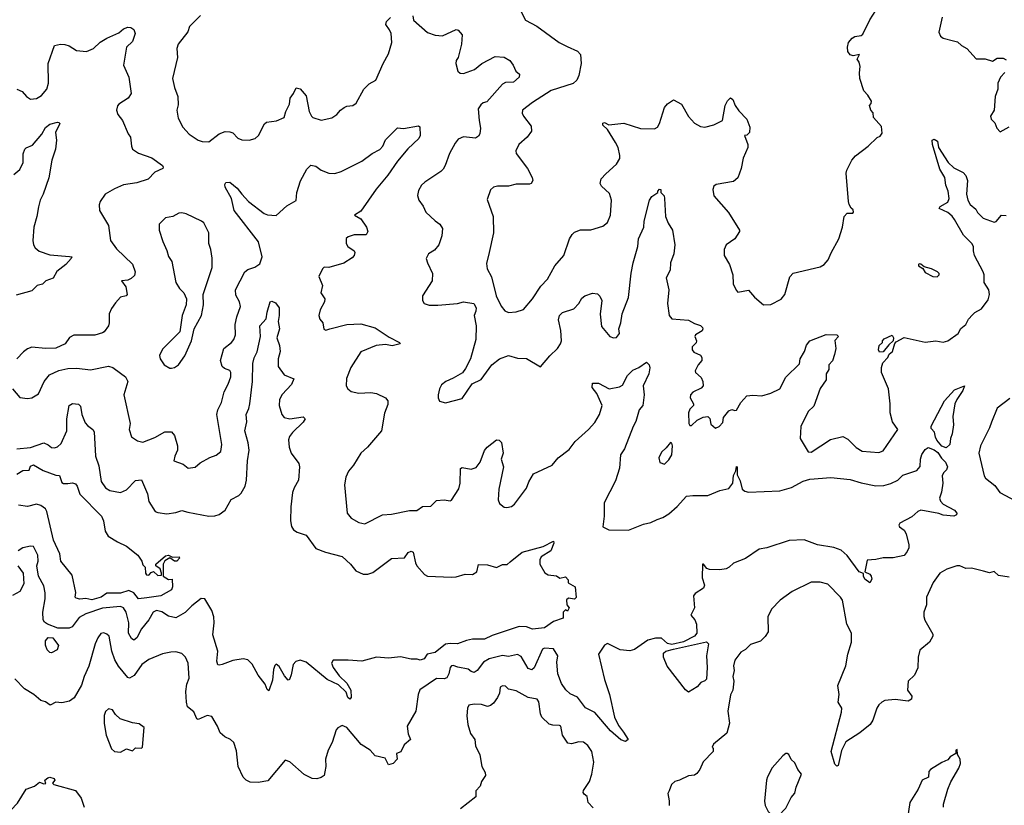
# Model space of a CAD drawing. Extents: x 2220333 to 2384341, y 721037 to 894043.
# Tile 136 of 256: x 2255663 to 2262233, y 797667 to 802908. Entities that reach past the tile are written whole.
import ezdxf

# ---------------------------------------------------------------- set-up
doc = ezdxf.new("R2010")
doc.units = 0

msp = doc.modelspace()

# ---------------------------------------------------------------- linework, layer by layer
at = {"layer": '0CON10XD'}
for points in [[(2258795.6, 801354.4), (2258778.3, 801281.7), (2258782, 801245), (2258812.1, 801192.1), (2258843.1, 801065), (2258875, 800996.2), (2258900, 800965), (2258925, 800954.2), (2258975, 800959.2), (2259025, 800974), (2259084.3, 801045), (2259140.2, 801129.8), (2259185, 801178), (2259233.9, 801266.1), (2259294.2, 801335), (2259331.9, 801445), (2259350, 801475), (2259365, 801490), (2259405, 801505.8), (2259475, 801506), (2259555, 801530), (2259585.5, 801554.5), (2259605.6, 801605), (2259611.1, 801705), (2259597.5, 801747.5), (2259545, 801797.5), (2259535.5, 801815.5), (2259542.7, 801847.3), (2259575, 801880.8), (2259645.6, 801944.4), (2259667.3, 801982.7), (2259667.7, 802002.3), (2259655.6, 802055), (2259638.9, 802088.9), (2259586.2, 802176.2), (2259554.3, 802205), (2259555, 802218.8), (2259565, 802222), (2259595, 802206.7), (2259695, 802218.1), (2259805, 802182.9), (2259899.3, 802180.7), (2259918, 802192), (2259932.9, 802215), (2259965, 802321.2), (2259985, 802347.5), (2260025, 802373.8), (2260078.8, 802345), (2260125, 802263.3), (2260165, 802218), (2260205, 802196), (2260235, 802191.4), (2260295, 802205.8), (2260352.5, 802235), (2260370, 802335), (2260385, 802367.5), (2260406.4, 802386.4), (2260422.5, 802375), (2260438, 802335), (2260460.7, 802300.7), (2260514, 802245), (2260535, 802190), (2260532.5, 802155), (2260515, 802137.5), (2260500, 802135), (2260521.1, 802075), (2260521.4, 802055), (2260490, 801985), (2260477.5, 801915), (2260455, 801852.5), (2260425, 801828.8), (2260310.5, 801809.5), (2260295, 801797.5), (2260288.8, 801775), (2260295, 801732.5), (2260391.7, 801621.7), (2260466.2, 801505), (2260465.9, 801494.1), (2260434.4, 801445.6), (2260378, 801405), (2260364.3, 801375), (2260362.9, 801335), (2260400, 801275), (2260421.4, 801205), (2260424, 801145), (2260442.7, 801102.7), (2260455, 801090), (2260525, 801102.5), (2260566.1, 801056.1), (2260626.7, 801006.7), (2260675, 801008.8), (2260745, 801043.8), (2260767.8, 801075), (2260801.7, 801191.7), (2260825, 801216.4), (2261005, 801258.2), (2261030, 801275), (2261056.7, 801305), (2261076.6, 801353.4), (2261128, 801445), (2261153.8, 801525), (2261163.9, 801596.1), (2261185, 801617.5), (2261221.7, 801618.3), (2261227.5, 801625), (2261225, 801640), (2261210.7, 801650.7), (2261197.5, 801675), (2261193.3, 801695), (2261177.5, 801885), (2261182.5, 801905), (2261215, 801970), (2261240.7, 801999.3), (2261325, 802063.3), (2261385, 802122.5), (2261405, 802130), (2261418.3, 802151.7), (2261413.8, 802195), (2261360, 802255), (2261357, 802287), (2261342.5, 802305), (2261332.5, 802335), (2261345, 802350), (2261346.2, 802365), (2261323.3, 802405), (2261295, 802433.3), (2261268.1, 802515), (2261265.7, 802554.3), (2261272, 802595), (2261264, 802625), (2261251.2, 802645), (2261266.7, 802675), (2261225, 802667.5), (2261205, 802673.1), (2261188.2, 802695), (2261185.6, 802725.6), (2261193.5, 802755), (2261218, 802785), (2261235, 802795.6), (2261277, 802803), (2261289.1, 802810.9), (2261335, 802906.2), (2261375, 802968.8)], [(2258996.4, 802986.4), (2259038, 802905), (2259114.5, 802864.5), (2259263.8, 802755), (2259315, 802729.2), (2259385, 802698), (2259404, 802675), (2259408.9, 802615), (2259394.4, 802535), (2259380, 802505), (2259356.7, 802483.3), (2259209.2, 802435), (2259084, 802355), (2259018.8, 802305), (2259016, 802285), (2259023.8, 802265), (2259075, 802197.5), (2259078.8, 802165), (2259048.8, 802125), (2258993.8, 802075), (2258972.7, 802032.7), (2258976.2, 802015), (2259050.8, 801915), (2259082, 801855), (2259086.2, 801835), (2259076.7, 801815), (2259065, 801810), (2258975, 801810.8), (2258925, 801797.1), (2258852.3, 801797.7), (2258825, 801790), (2258805, 801772.5), (2258781.7, 801708.3), (2258823.1, 801595), (2258825.6, 801485), (2258795.6, 801354.4)], [(2256868.8, 802935), (2256796.4, 802863.6), (2256785, 802827.5), (2256721.2, 802745), (2256711.2, 802715), (2256716, 802655), (2256682.5, 802515), (2256695.6, 802455), (2256718.9, 802395), (2256720.5, 802339.5), (2256710.8, 802305), (2256720.3, 802250.3), (2256752, 802192), (2256794, 802145), (2256855, 802104), (2256880, 802095), (2256925, 802094.3), (2256995, 802147.1), (2257035, 802161.1), (2257065, 802160.6), (2257085, 802152.5), (2257118.3, 802118.3), (2257145, 802106), (2257195, 802104), (2257235, 802116.2), (2257255.5, 802134.5), (2257297.3, 802212.7), (2257310, 802225), (2257375.6, 802234.4), (2257428.6, 802255), (2257439.4, 802295), (2257462.5, 802345), (2257468.1, 802385), (2257490, 802415), (2257507, 802453), (2257535, 802447.5), (2257575, 802400), (2257595.6, 802295.6), (2257609.2, 802265), (2257620, 802255), (2257675, 802238.8), (2257746.2, 802253.8), (2257778.8, 802275), (2257803.3, 802305), (2257827.3, 802322.7), (2257845, 802331.2), (2257885, 802335.8), (2257907.9, 802352.1), (2257960, 802445), (2257995, 802479.2), (2258040, 802505), (2258087.3, 802615), (2258125, 802681.2), (2258145.6, 802755), (2258141.1, 802815), (2258131.3, 802841.3), (2258106.7, 802875), (2258110, 802895), (2258138, 802922)], [(2258285.9, 802934.1), (2258290, 802905), (2258385, 802821.9), (2258435, 802804.4), (2258485, 802799.4), (2258575, 802842.5), (2258588.6, 802838.6), (2258616.1, 802806.1), (2258610.8, 802745), (2258588.8, 802655), (2258576.2, 802635), (2258572.5, 802615), (2258587.5, 802565), (2258601.7, 802551.7), (2258625, 802548.8), (2258696.7, 802575), (2258746, 802615), (2258835, 802662), (2258895, 802657.5), (2258933.8, 802635), (2258955.7, 802605.7), (2258973.3, 802565), (2258997.5, 802545), (2258996.7, 802525), (2258957.9, 802492.1), (2258905, 802490), (2258885, 802478), (2258779.3, 802360.7), (2258755, 802354), (2258739.7, 802340.3), (2258722.3, 802312.3), (2258728, 802235), (2258738.9, 802185), (2258733.6, 802146.4), (2258725, 802130), (2258705, 802118.6), (2258625, 802127.7), (2258589.1, 802110.9), (2258568.5, 802085), (2258531.1, 802015), (2258503.1, 801935), (2258489.1, 801910.9), (2258474, 801895), (2258366.2, 801825), (2258345, 801803.3), (2258325, 801767.5), (2258316.7, 801735), (2258326.2, 801705), (2258355, 801663.3), (2258373, 801623), (2258435, 801565.7), (2258466.2, 801545), (2258484.2, 801515), (2258480, 801465), (2258459.4, 801405), (2258430.3, 801369.7), (2258391.2, 801345), (2258376.2, 801315), (2258384, 801285), (2258418.6, 801215), (2258415.8, 801165)], [(2261818, 802925), (2261796.2, 802825), (2261807.7, 802797.7), (2261824.3, 802784.3), (2261893, 802767), (2261920.7, 802760.7), (2261946.7, 802735), (2261983.3, 802715), (2262045, 802646.7), (2262106.1, 802646.1), (2262155, 802632.5), (2262185, 802652.5), (2262225, 802652.5), (2262245, 802640)], [(2255645, 802444), (2255679.1, 802429.1), (2255708.1, 802395), (2255735, 802377.8), (2255775, 802383.3), (2255808.3, 802401.7), (2255844.6, 802445.4), (2255856.5, 802485), (2255853.3, 802615), (2255895, 802736), (2255935, 802744.2), (2255965, 802742.9), (2255993.4, 802733.4), (2256043, 802703), (2256110, 802695), (2256155, 802716.7), (2256201.2, 802758.8), (2256245, 802785.8), (2256325, 802821.2), (2256355, 802848), (2256385, 802858.8), (2256405, 802856.7), (2256425, 802842.5), (2256433.8, 802815), (2256415, 802763.3), (2256376.1, 802723.9), (2256355.8, 802605), (2256390.8, 802525), (2256407.1, 802415), (2256386.4, 802383.6), (2256324, 802345), (2256315, 802332.5), (2256310, 802305), (2256317.5, 802275), (2256348.6, 802235), (2256387.3, 802147.3), (2256403.3, 802125), (2256408.8, 802065), (2256416, 802045), (2256455, 802017.1), (2256545.4, 801985.4), (2256615, 801936.2), (2256620, 801925), (2256617.5, 801915), (2256565, 801891.2), (2256521.2, 801845), (2256445, 801819.6), (2256355, 801805.5), (2256295, 801780.5), (2256234.2, 801745), (2256199.2, 801695), (2256193.9, 801673.9), (2256196.2, 801635), (2256256.2, 801535), (2256268.6, 801435), (2256309.2, 801379.2), (2256415, 801276.2), (2256434.2, 801225), (2256428.7, 801201.3), (2256407.6, 801182.4), (2256385, 801171.2), (2256342.5, 801165), (2256371.2, 801125), (2256380, 801075), (2256373.6, 801066.4), (2256335, 801056.2), (2256301.7, 801018.3), (2256275, 800981.2), (2256259.2, 800945), (2256260.8, 800885), (2256255, 800866.7), (2256226, 800825), (2256215, 800818), (2256165, 800804.4), (2256025, 800802.5), (2255995, 800788.8), (2255967.5, 800745), (2255905, 800716.2), (2255835, 800714), (2255745, 800722.5), (2255715, 800712), (2255687.6, 800692.4), (2255644.2, 800645)], [(2262236.2, 802555), (2262206.7, 802525), (2262188.8, 802485), (2262188.6, 802445), (2262172.9, 802395), (2262166, 802305), (2262141.1, 802265), (2262145, 802244), (2262170.5, 802220.5), (2262183.9, 802183.9), (2262205, 802160), (2262265, 802192.5)], [(2255625, 801874.3), (2255665, 801908), (2255686.9, 801955), (2255686, 802014), (2255696.4, 802043.6), (2255706.4, 802053.6), (2255749.5, 802070.5), (2255812, 802145), (2255835, 802189.2), (2255865, 802210.5), (2255915, 802224.2), (2255925, 802223.3), (2255930, 802215), (2255902.9, 802155), (2255908.5, 802105), (2255901.8, 802045), (2255878.6, 801971.4), (2255857.4, 801852.6), (2255820.6, 801745), (2255798.9, 801705), (2255789.4, 801659.4)], [(2255616.2, 800445), (2255665, 800388), (2255715, 800381.4), (2255745, 800385.7), (2255787.9, 800412.1), (2255825.8, 800495), (2255862.1, 800537.9), (2255925, 800568), (2255985, 800582), (2256045, 800582.5), (2256135, 800573.1), (2256255, 800595.6), (2256285, 800586.9), (2256335, 800550.6), (2256368.6, 800525), (2256384.4, 800495), (2256357.1, 800405), (2256399.2, 800215), (2256394, 800175), (2256410, 800125), (2256448.8, 800098.8), (2256485, 800090), (2256565, 800120), (2256630.7, 800159.3), (2256675, 800158.6), (2256696.7, 800135), (2256715.6, 800065), (2256715.8, 800035), (2256697.5, 799995), (2256692, 799965), (2256755, 799942.5), (2256786.4, 799916.4), (2256835, 799923.3), (2256867.7, 799952.3), (2256932.1, 799987.9), (2256975, 800002), (2257005, 800027.5), (2257012.5, 800075), (2256979.4, 800275), (2256985.7, 800305), (2257010.6, 800355), (2257028.5, 800425), (2257055, 800476), (2257071.9, 800525), (2257072, 800555), (2257065, 800568), (2257030.7, 800580.7), (2257015, 800594), (2257003.5, 800635), (2257024.4, 800715), (2257077.1, 800755), (2257092.9, 800775), (2257103.3, 800805), (2257100.4, 800875), (2257111.1, 800925), (2257136.7, 800995), (2257129.4, 801025), (2257105, 801070), (2257102.7, 801105), (2257165.8, 801225), (2257185, 801242), (2257232.7, 801257.3), (2257265, 801278.8), (2257280.6, 801325), (2257256.5, 801425), (2257094.4, 801635), (2257075.8, 801715), (2257035, 801790), (2257032.5, 801807.5), (2257039.1, 801820.9), (2257065, 801823.1), (2257114, 801785), (2257145.8, 801745), (2257190.8, 801695), (2257295, 801615.6), (2257316.6, 801606.6), (2257375, 801602.5), (2257445, 801665.7), (2257507.5, 801702.5), (2257511.8, 801755), (2257537.3, 801832.7), (2257579.8, 801910.2), (2257605, 801937.1), (2257640.1, 801930.1), (2257675, 801905.3), (2257725, 801884.4), (2257765, 801882.2), (2257808.6, 801895), (2257945.8, 801964.2), (2258015, 802015.5), (2258067, 802043), (2258086.3, 802063.7), (2258105, 802106.7), (2258185, 802187.5), (2258225, 802181.1), (2258325, 802200.8), (2258332.5, 802192.5), (2258334.2, 802135), (2258325.7, 802115), (2258253.2, 802046.8), (2258184.8, 801965.2), (2258120, 801870), (2258041.5, 801778.5), (2257939, 801631), (2257896.2, 801605), (2257938.8, 801578.8), (2257977.1, 801525), (2257985.8, 801495), (2257975, 801473.8), (2257895, 801473.8), (2257855, 801460), (2257841.7, 801448.3), (2257841.2, 801415), (2257853.3, 801395), (2257893.8, 801365), (2257898.8, 801355), (2257895.6, 801334.4), (2257881.3, 801318.7), (2257827, 801283), (2257725, 801253.8), (2257695, 801256), (2257683.3, 801245), (2257660, 801195), (2257683.3, 801135), (2257673.3, 801085), (2257700, 801045), (2257696.2, 801025), (2257668.3, 800971.7), (2257660, 800935), (2257665, 800910), (2257686.7, 800885), (2257693.6, 800843.6), (2257705, 800837.5), (2257732.5, 800845), (2257845, 800875.5), (2257938.7, 800878.7), (2258035, 800852.5), (2258129.5, 800789.5), (2258197.5, 800755), (2258202.5, 800745), (2258147.6, 800732.4), (2258105, 800740.4), (2258042.5, 800735), (2257938.3, 800691.7), (2257871.7, 800588.3), (2257844.4, 800515), (2257842, 800465), (2257852, 800445), (2257875, 800428), (2257925, 800415.7), (2258005, 800420.9), (2258045, 800413.5), (2258104, 800385), (2258118.9, 800365), (2258119.7, 800340.3), (2258096.7, 800283.3), (2258076.9, 800165), (2257983.3, 800055), (2257940, 800015), (2257890, 799935), (2257857.5, 799895), (2257839.2, 799855), (2257829.4, 799805), (2257847.5, 799615), (2257875, 799582.5), (2257925, 799554), (2257965, 799544), (2258084.3, 799605.7), (2258145, 799610), (2258264.1, 799634.1), (2258314.1, 799634.1), (2258350, 799660), (2258407.2, 799662.8), (2258445, 799700), (2258495, 799703.8), (2258535, 799698.8), (2258545, 799703.3), (2258592.4, 799777.6), (2258601.9, 799815), (2258605, 799913.8), (2258615, 799919.4), (2258675, 799908.5), (2258708.5, 799921.5), (2258735.7, 799955), (2258765, 800033.3), (2258782.5, 800055), (2258845, 800105.7), (2258862.7, 800102.7), (2258877.1, 800087.1), (2258889.2, 800015), (2258876.5, 799975), (2258891.4, 799925), (2258860, 799775), (2258856.2, 799705), (2258865, 799680), (2258895, 799656.2), (2258913.9, 799653.9), (2258945, 799660.8), (2258964, 799675), (2259045, 799782), (2259060, 799825), (2259091.5, 799878.5), (2259215, 799936.9), (2259256, 799984), (2259329.8, 800040.2), (2259368.6, 800095), (2259458.6, 800175), (2259499.8, 800220.2), (2259532.9, 800275), (2259549.4, 800335), (2259513.1, 800413.1), (2259482.9, 800455), (2259485, 800482.5), (2259525, 800482.5), (2259596.4, 800446.4), (2259665, 800458), (2259685, 800470), (2259718.1, 800535), (2259755, 800570), (2259795, 800588.6), (2259845, 800623.3), (2259863.8, 800605), (2259868, 800585), (2259860, 800545), (2259824, 800465), (2259830, 800405), (2259820, 800335), (2259795.7, 800304.3), (2259775, 800226.7), (2259755.7, 800195), (2259698.5, 800045), (2259670.9, 800005), (2259664.6, 799915.4), (2259637.9, 799832.1), (2259563.6, 799685), (2259561.9, 799595), (2259553.3, 799525), (2259595, 799505.6), (2259725, 799503.3), (2259825, 799542.9), (2259875, 799553.1), (2259916.4, 799573.6), (2259954.2, 799585.8), (2259995, 799612), (2260050.5, 799659.5), (2260111.5, 799728.5), (2260155, 799734.6), (2260255, 799733.5), (2260335, 799766.1), (2260395, 799781.2), (2260420.4, 799815), (2260427, 799867), (2260441.7, 799898.3), (2260445, 799927.5), (2260450, 799925), (2260450.7, 799870.7), (2260470.5, 799830.5), (2260484, 799775), (2260502.2, 799762.2), (2260526.6, 799756.6), (2260735, 799763.8), (2260813.3, 799786.7), (2260891.5, 799828.5), (2260935, 799841.8), (2261075, 799854.4), (2261205, 799840.4), (2261277.5, 799817.5), (2261375, 799799.2), (2261429.8, 799800.2), (2261475, 799812.7), (2261521.4, 799835), (2261555, 799868.8), (2261649.2, 799900.8), (2261672, 799928), (2261672.9, 799975), (2261682.5, 800007.5), (2261705, 800040.8), (2261725, 800053.5), (2261765, 800037.9), (2261789.5, 800019.5), (2261812.9, 799982.9), (2261840, 799955), (2261852.9, 799925), (2261847.1, 799905), (2261827.1, 799885), (2261818.6, 799865), (2261822.5, 799815), (2261814, 799755), (2261801.2, 799715), (2261808, 799695), (2261825, 799676), (2261900, 799635), (2261915.7, 799615), (2261914, 799605), (2261895, 799595.6), (2261825, 799602.5), (2261795, 799614.2), (2261675, 799635.6), (2261655, 799626.5), (2261615, 799591.4), (2261535, 799548), (2261528.8, 799535), (2261534, 799525), (2261565, 799502.9), (2261578.1, 799478.1), (2261596.5, 799405), (2261595.5, 799385.5), (2261585, 799359.2), (2261565, 799334.4), (2261491.2, 799318.8)], [(2258415.8, 801165), (2258351.2, 801065), (2258350, 801035), (2258362.5, 801015), (2258394.2, 801004.2), (2258453, 801003), (2258585, 801014.4), (2258625, 801025.4), (2258693.8, 801013.8), (2258708.6, 800985), (2258707.6, 800962.4), (2258695.8, 800935), (2258709.5, 800865), (2258706.4, 800775), (2258671.9, 800645), (2258638.7, 800581.3), (2258617, 800553), (2258555, 800515.8), (2258506.7, 800495), (2258478.3, 800471.7), (2258464.2, 800445), (2258456.2, 800405), (2258456.2, 800385), (2258465, 800362.5), (2258505, 800351.2), (2258615, 800380), (2258682.3, 800477.7), (2258741.7, 800508.3), (2258812.9, 800605), (2258865, 800645.6), (2258925, 800667.8), (2258985, 800649.5), (2259045, 800647.5), (2259138.3, 800591.7), (2259200, 800665), (2259251.9, 800715), (2259272.7, 800745), (2259277.9, 800765), (2259274.5, 800835), (2259257.8, 800905), (2259264.6, 800935.4), (2259285, 800954.3), (2259360.9, 800979.1), (2259394.2, 801015), (2259415, 801050), (2259435, 801066), (2259485, 801083.3), (2259519.3, 801079.3), (2259535, 801063.3), (2259547.1, 801035), (2259535.7, 800944.3), (2259545, 800861.2), (2259600, 800795), (2259625, 800786.2), (2259645, 800788.8), (2259665.8, 800815), (2259661.4, 800845), (2259674.5, 800885), (2259682.2, 800945), (2259724.6, 801055.4), (2259743, 801217), (2259755.6, 801285), (2259787.5, 801395), (2259791.1, 801445), (2259828.1, 801525), (2259829.4, 801565), (2259865.8, 801705), (2259881.7, 801728.3), (2259920, 801755), (2259920, 801765), (2259931.7, 801778.3), (2259940, 801775), (2259940, 801755), (2259962.5, 801732.5), (2259965.8, 801715.8), (2259971.8, 801595), (2259990.3, 801550.3), (2260020, 801505), (2260034.5, 801405), (2260028.9, 801345), (2260004.7, 801285), (2260002.8, 801237.2), (2259976.7, 801185), (2259993.4, 801106.6), (2259985.4, 801015), (2259996.9, 800935), (2260015, 800911.9), (2260125, 800904.4), (2260165, 800881.4), (2260205, 800867.5), (2260218, 800855), (2260222, 800845), (2260216.9, 800833.1), (2260172.5, 800805), (2260167.5, 800795), (2260180, 800765), (2260177, 800753), (2260150, 800725), (2260150, 800705), (2260160.7, 800690.7), (2260205, 800670), (2260214.1, 800654.1), (2260214, 800635), (2260190, 800605), (2260170, 800565), (2260172.5, 800555), (2260211.2, 800521.2), (2260222, 800495), (2260223.6, 800466.4), (2260210.7, 800449.3), (2260155, 800422.5), (2260140, 800405), (2260137.5, 800385), (2260160, 800345), (2260160, 800335), (2260135, 800310), (2260126.7, 800285), (2260127.5, 800215), (2260135, 800200), (2260145, 800200), (2260183, 800237), (2260223, 800257), (2260255, 800260), (2260267, 800247), (2260275, 800210), (2260305, 800182.5), (2260330, 800195), (2260355, 800220), (2260360, 800255), (2260395, 800297.5), (2260415, 800306.7), (2260435, 800300), (2260445, 800303.8), (2260475.5, 800354.5), (2260515, 800398.8), (2260555, 800404), (2260615, 800398.6), (2260675, 800415.6), (2260734.4, 800445.6), (2260775, 800524), (2260867.3, 800612.7), (2260871.2, 800645), (2260900, 800695), (2260912.6, 800737.4), (2260934.4, 800765.6), (2261045, 800808.8), (2261115, 800806.2), (2261127.5, 800795), (2261103, 800767), (2261108, 800715), (2261100, 800675), (2261087, 800633), (2261061.2, 800605), (2261062.5, 800575), (2261043.8, 800545), (2261043.3, 800505), (2261005, 800446.7), (2260961.3, 800328.7), (2260924.6, 800295), (2260875.8, 800195), (2260871.2, 800115), (2260923.8, 800025), (2260945, 800023.8), (2261073.2, 800106.8), (2261155, 800128), (2261189.1, 800109.1), (2261245, 800054), (2261285, 800030), (2261395, 800020), (2261425, 800031.2), (2261522.5, 800175), (2261487.5, 800225), (2261471.2, 800285), (2261472, 800345), (2261460, 800445), (2261412.5, 800555), (2261412.7, 800587.3), (2261421.7, 800618.3), (2261455.8, 800654.2), (2261465, 800677.5), (2261485.8, 800694.2), (2261501.9, 800748.1), (2261510.9, 800759.1), (2261565, 800786.7), (2261705, 800756.9), (2261775.5, 800765.5), (2261825, 800757.5), (2261855, 800765.5), (2261924.3, 800815), (2261943.1, 800846.9), (2261976.2, 800875), (2261995, 800910), (2262020.4, 800939.6), (2262035.5, 800954.5), (2262081.7, 800978.3), (2262125, 801040), (2262133.1, 801075), (2262130, 801105), (2262099.2, 801155), (2262098.8, 801205), (2262092.7, 801225), (2262033.5, 801335), (2262026.7, 801365), (2262028, 801395), (2262015.8, 801415), (2261960.1, 801470.1), (2261900, 801575), (2261885, 801597.5), (2261855, 801621.2), (2261798.3, 801648.3), (2261805, 801662.5), (2261855, 801690), (2261865.5, 801715), (2261857.5, 801765), (2261842.7, 801805), (2261836.9, 801855), (2261801.7, 801911.7), (2261754.4, 802075), (2261752, 802105), (2261765, 802112), (2261787, 802097), (2261794, 802055), (2261859.2, 801955), (2261895, 801920), (2261959.1, 801889.1), (2261975, 801868.8), (2261986.7, 801835), (2261981.5, 801745), (2261988.6, 801705), (2262006, 801675), (2262043.8, 801645), (2262055, 801622.5), (2262092.5, 801585), (2262165, 801556.7), (2262177.7, 801562.3), (2262215, 801603.3), (2262245, 801601.2)], [(2255789.4, 801659.4), (2255778.5, 801595), (2255757.5, 801525), (2255751.1, 801435), (2255755.6, 801405), (2255765.7, 801385), (2255793.3, 801363.3), (2255865, 801338.6), (2255995, 801329.2), (2256010, 801325), (2256006.7, 801315), (2255971.4, 801275), (2255911.9, 801228.1), (2255886.5, 801183.5), (2255838, 801165), (2255815, 801144), (2255780, 801135), (2255745, 801100), (2255640, 801070)], [(2256675, 800582.5), (2256695, 800587.5), (2256722.5, 800605), (2256764.2, 800665), (2256810, 800765), (2256827.5, 800845), (2256876.9, 800935), (2256888.6, 801005), (2256887.1, 801075), (2256946.9, 801255), (2256947, 801317), (2256938.8, 801375), (2256924.1, 801414.1), (2256926, 801485), (2256892.3, 801552.3), (2256876.7, 801565), (2256773.6, 801613.6), (2256745, 801620), (2256725, 801616.2), (2256685.8, 801594.2), (2256635, 801586.2), (2256594, 801545), (2256593.8, 801505), (2256618.3, 801428.3), (2256645, 801367.5), (2256655, 801327.5), (2256678, 801295), (2256705.8, 801155), (2256729.2, 801115), (2256759.2, 801085), (2256775.9, 801045.9), (2256772.9, 801005), (2256748.1, 800935), (2256730.8, 800825), (2256615, 800710), (2256597, 800667), (2256601.2, 800645), (2256626.1, 800606.1), (2256665, 800582.5), (2256675, 800582.5)], [(2261785, 801192.5), (2261797.5, 801205), (2261797.5, 801215), (2261786.1, 801226.1), (2261747, 801247), (2261698.3, 801258.3), (2261675, 801277.5), (2261665, 801280), (2261660, 801275), (2261660, 801265), (2261688.3, 801248.3), (2261705, 801222.5), (2261755, 801193.8), (2261785, 801192.5)], [(2255645, 800045.6), (2255735, 800052.8), (2255825, 800084.5), (2255852.7, 800072.7), (2255875, 800054.3), (2255895, 800050.8), (2255915, 800059.2), (2255939.2, 800080.8), (2255978, 800165), (2255978.2, 800245), (2255994.3, 800335), (2256015, 800346.9), (2256055, 800344), (2256068.8, 800328.8), (2256076.9, 800275), (2256099.5, 800219.5), (2256115, 800200), (2256150.8, 800175), (2256159.2, 800159.2), (2256168.1, 799995), (2256192.2, 799932.2), (2256206.2, 799826.2), (2256234.7, 799784.7), (2256265, 799767.8), (2256335.5, 799754.5), (2256375, 799772.2), (2256435, 799832.9), (2256475, 799837.5), (2256515.8, 799744.2), (2256524.6, 799694.6), (2256567, 799627), (2256585, 799619.2), (2256645, 799611.4), (2256705, 799620.5), (2256745, 799633.6), (2256785, 799622.7), (2256925, 799594.7), (2256965, 799597.1), (2256995, 799606.5), (2257033.3, 799635), (2257073.7, 799706.3), (2257125, 799734.3), (2257140.2, 799749.8), (2257166.5, 799795), (2257175.5, 799835), (2257182.7, 799965), (2257194.2, 800035), (2257187.5, 800085), (2257165.9, 800164.1), (2257178.2, 800225), (2257173.9, 800275), (2257192.7, 800315), (2257198.7, 800345), (2257217.3, 800495), (2257218.6, 800615), (2257227.9, 800652.1), (2257247.9, 800692.1), (2257270, 800795), (2257265.6, 800865), (2257307.7, 800912.3), (2257315, 800957.5), (2257334.6, 801025.4), (2257345, 801031.2), (2257370, 801020), (2257394.2, 800985), (2257394.4, 800935), (2257386.9, 800895), (2257395.6, 800845), (2257379.4, 800785), (2257397.8, 800735), (2257402.2, 800695), (2257386.9, 800645), (2257387.5, 800595), (2257427.6, 800537.6), (2257491.7, 800511.7), (2257475.8, 800475), (2257415, 800407.1), (2257397.8, 800375), (2257395.5, 800335), (2257411.9, 800275), (2257428.8, 800255), (2257465, 800245.5), (2257555, 800258.6), (2257567.5, 800245), (2257555, 800222.9), (2257483.1, 800155), (2257463.7, 800126.3), (2257457.8, 800105), (2257460.6, 800055), (2257475.4, 800015.4), (2257525, 799946.2), (2257529.4, 799925), (2257523.1, 799835), (2257494.4, 799785), (2257484.3, 799754.3), (2257471.7, 799658.3), (2257470.5, 799565), (2257476.6, 799526.6), (2257490.8, 799505), (2257515, 799488.9), (2257575, 799468.6), (2257640.2, 799380.2), (2257704.5, 799354.5), (2257815, 799325.6), (2257870.8, 799275), (2257905, 799232), (2257955, 799209.2), (2257985, 799208.6), (2258019.3, 799220.7), (2258145, 799313.1), (2258231.7, 799318.3), (2258256, 799354), (2258275, 799362), (2258288, 799355), (2258303.3, 799283.3), (2258314, 799265), (2258365, 799206.2), (2258385, 799196), (2258545, 799188.6), (2258575, 799190.8), (2258635, 799208.8), (2258683.6, 799206.4), (2258713.3, 799225), (2258725, 799272.5), (2258785, 799270), (2258845, 799252.5), (2258885, 799272.5), (2258915, 799272.5), (2258935, 799290), (2259015, 799355.7), (2259155, 799393.1), (2259225, 799430), (2259227.5, 799415), (2259206.2, 799365), (2259142, 799325), (2259134, 799305), (2259133.3, 799275), (2259167, 799217), (2259190, 799205), (2259245, 799196.7), (2259267, 799183), (2259305, 799190), (2259321.7, 799171.7), (2259321.7, 799151.7), (2259370, 799125), (2259377, 799053), (2259365, 799042.5), (2259325, 799048), (2259311.7, 799038.3), (2259313.3, 799003.3), (2259330, 798985), (2259318.3, 798961.7), (2259305, 798970), (2259290, 798955), (2259290, 798915), (2259225, 798892.5), (2259165, 798850), (2259085, 798842.5), (2259045, 798856.7), (2258995, 798858.6), (2258815, 798798.5), (2258765, 798775.5), (2258684.5, 798775.5), (2258644.5, 798765.5), (2258585, 798743.6), (2258535, 798747.1), (2258505, 798741.1), (2258435, 798686.2), (2258382.9, 798675), (2258362.5, 798645), (2258335, 798634.2), (2258315, 798642.5), (2258275, 798641.2), (2258205, 798656.8), (2258125, 798649.1), (2258045, 798655.6), (2257945, 798627.9), (2257854.4, 798635.6), (2257755, 798634), (2257744.4, 798615.6), (2257754.6, 798585), (2257795, 798530.5), (2257845, 798481.1), (2257873.1, 798435), (2257874, 798385), (2257865, 798374.4), (2257852.9, 798385), (2257842.3, 798422.3), (2257791.1, 798471.1), (2257715.7, 798505.7), (2257575, 798622.5), (2257535, 798634.2), (2257506.7, 798626.7), (2257487.5, 798605), (2257475, 798537.5), (2257463.3, 798506.7), (2257455, 798502.5), (2257430.3, 798530.3), (2257395, 798592.5), (2257375, 798607.5), (2257365, 798600), (2257356.4, 798573.6), (2257349.1, 798500.9), (2257325, 798430), (2257315, 798440), (2257300.8, 798475), (2257253.6, 798535), (2257215, 798609.2), (2257185, 798638.1), (2257155, 798643.5), (2257085, 798633.5), (2257015, 798605.6), (2256995, 798600.8), (2256984.4, 798604.4), (2256977.8, 798627.8), (2256985.4, 798695), (2256952.9, 798805), (2256961.1, 798885), (2256959, 798925), (2256945, 798965.6), (2256897.5, 799045), (2256873.5, 799046.5), (2256811.8, 798998.2), (2256766.8, 798953.2), (2256705, 798916.5), (2256655, 798927.8), (2256612.5, 798957.5), (2256575, 798966.2), (2256554, 798956), (2256525.6, 798905), (2256476.7, 798843.3), (2256444.5, 798785), (2256425, 798768.9), (2256409.7, 798779.7), (2256390, 798815), (2256391.2, 798885), (2256373.4, 798955), (2256355.4, 798985), (2256335, 798994.1), (2256215, 798981.7), (2256105.6, 798945), (2256061.1, 798918.9), (2256012.2, 798857.8), (2255992.3, 798847.7), (2255918.2, 798848.2), (2255847.8, 798875), (2255828.4, 798888.4), (2255820, 798905), (2255817.9, 798955), (2255832.9, 799045), (2255832.5, 799085), (2255825, 799130), (2255787.8, 799195), (2255777.8, 799265), (2255785.5, 799295), (2255784.4, 799335), (2255755, 799392.5), (2255735, 799395.8), (2255685, 799384.2), (2255653.8, 799365)], [(2261400, 800690), (2261393.6, 800706.4), (2261397.5, 800735), (2261420, 800755), (2261420, 800765), (2261431.2, 800778.8), (2261485, 800803.3), (2261494.2, 800785), (2261492, 800765), (2261461.7, 800738.3), (2261425, 800692.5), (2261400, 800690)], [(2261845, 800050.8), (2261815, 800062.5), (2261783.1, 800103.1), (2261772.7, 800122.7), (2261766.2, 800156.2), (2261745, 800180), (2261745, 800195.8), (2261833.3, 800365), (2261900.9, 800439.1), (2261966.4, 800466.4), (2261957.1, 800435), (2261916.7, 800375), (2261903.8, 800345), (2261888.3, 800261.7), (2261894, 800205), (2261885.7, 800145), (2261874.2, 800115), (2261870, 800075), (2261845, 800050.8)], [(2262270.3, 800379.7), (2262185, 800316), (2262147.2, 800222.8), (2262134.5, 800185.5), (2262074.2, 800065), (2262063.4, 800016.6), (2262099.2, 799865), (2262108.3, 799848.3), (2262170.7, 799800.7), (2262203.6, 799753.6), (2262307.6, 799697.6)], [(2259965, 799942.5), (2259995, 799971.2), (2260014.2, 800005), (2260018.6, 800065), (2260015, 800082.5), (2260005, 800087.5), (2259977.7, 800052.3), (2259945, 800023.8), (2259928, 799985), (2259934.1, 799954.1), (2259965, 799942.5)], [(2255644.3, 799875.7), (2255685, 799900.8), (2255727.3, 799902.7), (2255735, 799928.8), (2255755, 799938.9), (2255820, 799900), (2255905, 799870), (2255927.7, 799867.7), (2255945, 799821.4), (2255955, 799814.5), (2255985, 799813.3), (2256015, 799818.9), (2256035, 799812.2), (2256047.1, 799795), (2256065, 799742), (2256209.4, 799595), (2256223.3, 799565), (2256233.3, 799495), (2256253.1, 799463.1), (2256315, 799424.3), (2256375.5, 799395.5), (2256452.5, 799335), (2256477.5, 799295), (2256485, 799270), (2256500, 799255), (2256502.5, 799215), (2256510, 799205), (2256525, 799202.5), (2256540, 799220), (2256555, 799226.2), (2256585, 799200), (2256608.3, 799201.7), (2256610, 799215), (2256600, 799245), (2256572.5, 799265), (2256572.5, 799275), (2256635, 799332), (2256655, 799336), (2256683, 799323), (2256727.5, 799325), (2256730, 799315), (2256712.5, 799295), (2256695, 799294.6), (2256665, 799317.5), (2256632.6, 799297.4), (2256620, 799275), (2256620, 799195), (2256655, 799173.3), (2256680, 799175), (2256683.3, 799125), (2256675, 799103.3), (2256603.8, 799065), (2256511.1, 799051.1), (2256455, 799043.3), (2256425.3, 799085.3), (2256390.8, 799099.2), (2256335, 799082.7), (2256245, 799081.4), (2256206.2, 799055), (2256145, 799037.8), (2256105, 799047.3), (2256065, 799042.5), (2256039.5, 799049.5), (2256034.2, 799055), (2256036.9, 799086.9), (2256012.2, 799202.2), (2255938.6, 799295), (2255930.8, 799345), (2255888, 799435), (2255845, 799625.8), (2255835, 799645.4), (2255805, 799668), (2255775, 799676.2), (2255715, 799659.5), (2255655, 799669.4)], [(2261491.2, 799318.8), (2261425, 799318), (2261375, 799306.7), (2261317, 799303), (2261302.5, 799225), (2261335, 799208), (2261344.2, 799195), (2261348, 799175), (2261335, 799150), (2261301.4, 799175), (2261292.5, 799195), (2261292.5, 799212.5), (2261263.8, 799225), (2261184.3, 799334.3), (2261145, 799370), (2261095.9, 799385.9), (2260985.8, 799404.2), (2260897.5, 799437.5), (2260797.7, 799432.3), (2260647.5, 799385), (2260596.7, 799375), (2260505, 799314.4), (2260425, 799281.4), (2260398, 799255), (2260377.5, 799245), (2260335, 799238.5), (2260265, 799238.9), (2260247.1, 799247.1), (2260225, 799276), (2260220, 799275), (2260216.7, 799185), (2260231.4, 799135), (2260226, 799115), (2260169.5, 799080.5), (2260158.8, 799065), (2260165.7, 798985), (2260142, 798935), (2260167.9, 798905), (2260179.5, 798875), (2260182.2, 798815), (2260165.8, 798795), (2260092.6, 798757.4), (2260015, 798739.5), (2259985.3, 798745.3), (2259945, 798780.8), (2259905, 798781.4), (2259855, 798767.5), (2259765, 798706.5), (2259735, 798696.9), (2259668.8, 798705), (2259585, 798746), (2259566, 798735), (2259525.8, 798675), (2259565.6, 798505), (2259599.4, 798405), (2259631.5, 798255), (2259658.3, 798198.3), (2259692.5, 798155), (2259722.5, 798105), (2259705, 798092.5), (2259674.2, 798104.2), (2259605, 798164.4), (2259500.9, 798285), (2259437.8, 798317.8), (2259385, 798387.1), (2259335, 798411.4), (2259306.4, 798436.3), (2259278.3, 798478.3), (2259253.4, 798543.4), (2259247.5, 798622.5), (2259254.3, 798665), (2259225, 798710), (2259165, 798715.4), (2259150.7, 798709.3), (2259095, 798583.3), (2259080.3, 798569.7), (2259055, 798578.6), (2259009.8, 798659.8), (2258985, 798672.2), (2258925, 798658.9), (2258885, 798665.4), (2258795, 798642.9), (2258758.5, 798621.5), (2258715, 798566.9), (2258695, 798553.1), (2258675, 798559.4), (2258655.4, 798575.4), (2258587.3, 798587.3), (2258555, 798600), (2258545, 798597.5), (2258535.7, 798585), (2258527.1, 798542.9), (2258513.8, 798516.2), (2258495, 798510), (2258445, 798512.5), (2258332.7, 798437.3), (2258320.9, 798405), (2258306.7, 798295), (2258248.1, 798195), (2258254.4, 798144.4), (2258270, 798105), (2258229.6, 798070.4), (2258205.6, 798024.4), (2258177.5, 798012.5), (2258181.2, 797975), (2258155, 797946.2), (2258125, 797937.5), (2258100.9, 797980.9), (2258035.9, 797995.9), (2258002.5, 798035), (2257941.8, 798071.8), (2257845, 798186), (2257815, 798198.8), (2257785.9, 798184.1), (2257775, 798170), (2257747.8, 798085), (2257720.5, 798035), (2257703.6, 797975), (2257705.5, 797924.5), (2257699.2, 797889.2), (2257693.8, 797865), (2257675, 797852), (2257645, 797844.3), (2257615, 797845.8), (2257562, 797872), (2257465, 797956.7), (2257435, 797968.8), (2257319.1, 797830.9), (2257255, 797818), (2257201.8, 797821.8), (2257174.3, 797834.3), (2257153.3, 797855), (2257120, 797925), (2257110.3, 798030.3), (2257091.2, 798085), (2257070, 798105), (2257032.4, 798122.4), (2256999.7, 798149.7), (2256984, 798195), (2256945, 798260), (2256915, 798266), (2256855, 798240), (2256845, 798242.5), (2256825, 798291.2), (2256783.6, 798323.6), (2256775.6, 798354.4), (2256772.5, 798425), (2256778.5, 798475), (2256792.9, 798515), (2256787.5, 798615), (2256768.8, 798655), (2256745, 798678.8), (2256705, 798690.8), (2256671.9, 798688.1), (2256615, 798676.7), (2256525, 798639.2), (2256478, 798605), (2256427.6, 798532.4), (2256395, 798514.2), (2256385, 798519.2), (2256323.5, 798595), (2256297.7, 798637.7), (2256278.5, 798695), (2256259.2, 798795), (2256245, 798809.2), (2256225, 798817.5), (2256205, 798812), (2256184.3, 798785), (2256167.5, 798745), (2256125.5, 798595), (2256092.9, 798525), (2256075, 798468.8), (2256026.1, 798383.9), (2255995, 798361.4), (2255945, 798350), (2255905, 798354), (2255866.1, 798333.9), (2255835, 798356.7), (2255805, 798366.7), (2255756.8, 798406.8), (2255695, 798443.8), (2255631.2, 798511.2)], [(2255650, 799265), (2255686.2, 799215), (2255691.2, 799145), (2255665, 799092.5), (2255615, 799067.5)], [(2262265, 799188.1), (2262195, 799200.8), (2262165, 799226.7), (2262135, 799216.7), (2262095, 799228), (2262015, 799248), (2261975, 799246.2), (2261935, 799263.3), (2261915, 799263.3), (2261848.3, 799241.7), (2261802.5, 799215), (2261757.3, 799152.7), (2261714, 799055), (2261714.1, 799004.1), (2261696.2, 798955), (2261696.6, 798926.6), (2261702.9, 798902.9), (2261755, 798808.8), (2261755.6, 798795), (2261734, 798755), (2261669.3, 798700.7), (2261658.9, 798655), (2261655.5, 798584.5), (2261633.8, 798535), (2261591.2, 798495), (2261587.5, 798435), (2261616.2, 798395), (2261613.3, 798375), (2261591.7, 798361.7), (2261505, 798372.7), (2261435, 798365.6), (2261415, 798355.8), (2261395, 798338), (2261382, 798315), (2261356, 798235), (2261338.8, 798205), (2261268.7, 798151.3), (2261175, 798091.2), (2261147.6, 798032.4), (2261125, 797932.5), (2261115, 797927.5), (2261101.7, 797941.7), (2261076.9, 798025), (2261147.1, 798287.1), (2261148.8, 798315), (2261123.9, 798353.9), (2261130, 798405), (2261122.5, 798465), (2261175, 798596.7), (2261188.5, 798675), (2261212.5, 798755), (2261212.5, 798815), (2261182.5, 798875), (2261152.9, 799035), (2261140.8, 799055), (2261055, 799141.4), (2261004.7, 799154.7), (2260945, 799154.7), (2260817.8, 799092.2), (2260737.4, 799035), (2260680.4, 798975), (2260655.4, 798925), (2260657.8, 798825), (2260638.1, 798791.9), (2260605, 798761.4), (2260540, 798740), (2260505, 798706), (2260475, 798688.8), (2260434.6, 798635.4), (2260426.4, 798596.4), (2260430, 798565), (2260421.8, 798525), (2260427.3, 798495), (2260421.2, 798435), (2260405.9, 798404.1), (2260388.2, 798295), (2260399.2, 798215), (2260381.3, 798148.7), (2260291.4, 798075), (2260283.3, 798055), (2260291.2, 798045), (2260291.2, 798025), (2260223.2, 797956.8), (2260202, 797905), (2260180.9, 797879.1), (2260165, 797867.5), (2260125, 797862.9), (2260066.2, 797833.8), (2260034.2, 797825), (2260013.3, 797805), (2259995.7, 797764.3), (2259988, 797745), (2259997, 797697), (2259995.6, 797665)], [(2255875, 798684), (2255865, 798686.2), (2255846, 798705), (2255835.8, 798735), (2255836.1, 798763.9), (2255852.9, 798787.1), (2255885, 798783.3), (2255923, 798733), (2255913.3, 798705), (2255875, 798684)], [(2260125, 798422.5), (2260105, 798436), (2259983, 798595), (2259959.8, 798655), (2259958.9, 798681.1), (2259974.8, 798695.2), (2260025, 798709.5), (2260246.7, 798756.7), (2260258.4, 798745), (2260246.5, 798665), (2260249.8, 798585), (2260245, 798507.5), (2260235, 798496.7), (2260207.5, 798485), (2260183, 798457), (2260125, 798422.5)], [(2259490.3, 797650.3), (2259456.7, 797685), (2259450, 797725), (2259430, 797740), (2259423.1, 797753.1), (2259425, 797766.2), (2259464, 797825), (2259480.8, 797875), (2259494.2, 797955), (2259480, 798025), (2259455, 798066.2), (2259425, 798087.5), (2259395, 798090.6), (2259345, 798077.1), (2259321.3, 798081.3), (2259285.7, 798135), (2259274, 798194), (2259265, 798200), (2259220.5, 798200.5), (2259195, 798207.8), (2259146.5, 798255), (2259137.2, 798277.2), (2259127.3, 798357.3), (2259115.8, 798375), (2259055, 798385.5), (2258975, 798430), (2258925, 798442), (2258905, 798460.6), (2258885, 798462.7), (2258870, 798455), (2258864.5, 798415), (2258851.8, 798385), (2258825, 798348.1), (2258805, 798332.7), (2258785, 798326.9), (2258745, 798339.3), (2258695, 798342.5), (2258660, 798335), (2258650.8, 798315), (2258645.9, 798264.1), (2258653.8, 798205), (2258672, 798145), (2258699.2, 798105), (2258704.2, 798064.2), (2258734.1, 798004.1), (2258746.2, 797925), (2258768.8, 797885), (2258771.2, 797865), (2258743.8, 797825), (2258736.1, 797793.9), (2258706.4, 797763.6), (2258706.1, 797723.9), (2258605, 797643.8)], [(2256335, 798021.2), (2256375, 798042.5), (2256415, 798030), (2256435, 798050), (2256475, 798047.5), (2256482.5, 798055), (2256493.8, 798185), (2256460.5, 798210.5), (2256415.9, 798215.9), (2256333, 798243), (2256302.1, 798272.1), (2256282.7, 798302.7), (2256255, 798311.2), (2256235, 798293.3), (2256227.5, 798265), (2256227.7, 798212.3), (2256239.2, 798135), (2256275, 798043.3), (2256295, 798026.7), (2256335, 798021.2)], [(2261826.2, 797655), (2261828, 797675), (2261856.7, 797775), (2261876.4, 797823.6), (2261930, 797915), (2261940, 797945), (2261937.5, 797975), (2261920, 798005), (2261918.3, 798038.3), (2261910, 798035), (2261908.3, 798011.7), (2261870.7, 797989.3), (2261855, 797970), (2261815, 797953.3), (2261740, 797905), (2261728.3, 797891.7), (2261727.5, 797855), (2261683.8, 797835), (2261657.1, 797775), (2261603.3, 797685), (2261584.4, 797565.6)], [(2260705, 797588.8), (2260725, 797594.3), (2260775, 797648.2), (2260811.5, 797718.5), (2260835, 797747.5), (2260843.3, 797786.7), (2260879.2, 797875), (2260856, 797906), (2260835, 797950), (2260811.2, 797971.2), (2260795.7, 798005.7), (2260785, 798011.2), (2260775, 798011.2), (2260754.3, 797995.7), (2260685, 797916.7), (2260652.3, 797857.7), (2260646.2, 797835), (2260633.8, 797695), (2260636.7, 797665), (2260656.7, 797625), (2260681.2, 797601.2), (2260705, 797588.8)], [(2255603.3, 797635), (2255648.8, 797681.2), (2255705.7, 797774.3), (2255762.5, 797795), (2255795, 797820), (2255825, 797810), (2255838.3, 797811.7), (2255830, 797835), (2255850.7, 797849.3), (2255865, 797853.3), (2255892.5, 797845), (2255897.5, 797835), (2255882.5, 797815), (2255890, 797805), (2256035, 797766.5), (2256073.8, 797713.8), (2256093.3, 797655)]]:
    msp.add_lwpolyline(points, dxfattribs=at)

doc.saveas('drawing.dxf')
